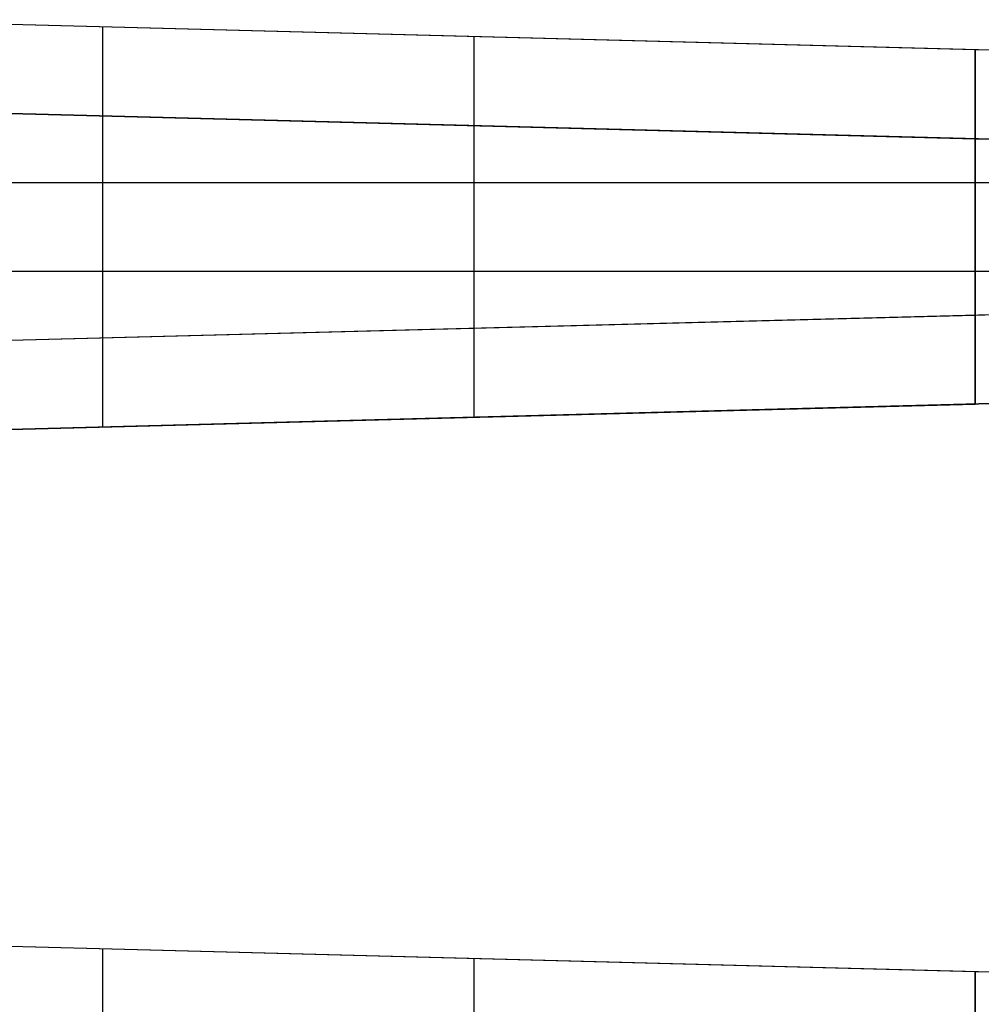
# Model space of a CAD drawing. Extents: x -8 to 8, y 0 to 107.
# Tile 215 of 256: x -4.21 to -0.04, y 45.5 to 49.78. Entities that reach past the tile are written whole.
import ezdxf

# ---------------------------------------------------------------- set-up
doc = ezdxf.new("R2010")
doc.units = 0
doc.layers.add('COUPLER_CASE', color=7, linetype='CONTINUOUS')

msp = doc.modelspace()

# ---------------------------------------------------------------- linework, layer by layer
at = {"layer": 'COUPLER_CASE', "color": 254}
for p, q in [((-0.0703, 49.6454, 140.1088), (-5.0389, 49.7755, 139.9787)), ((1.4297, 49.6061, 137.6473), (-5.0389, 49.7755, 137.4779)), ((-0.0703, 49.6454, 138.7934), (-5.0389, 49.7755, 138.7934)), ((-3.8533, 48.3952, 140.0098), (-3.8533, 49.7445, 140.0098)), ((-2.2428, 48.4374, 137.5511), (-2.2428, 49.7023, 137.5511)), ((-1.8046, 49.6908, 140.0634), (-1.8046, 49.6908, 137.5626)), ((-0.0703, 49.6454, 140.1088), (-0.0703, 49.6454, 138.6088)), ((-0.0703, 48.4943, 140.1088), (-0.0703, 49.6454, 140.1088)), ((-0.0703, 49.6454, 138.6088), (-0.0703, 48.4943, 138.6088)), ((1.4297, 49.6061, 138.5696), (-0.0703, 49.6454, 138.6088)), ((-0.0703, 48.4943, 139.3588), (-0.0703, 49.6454, 139.3588)), ((-0.0703, 49.2584, 11.474), (-8.1619, 49.4703, 11.474)), ((-8.1506, 49.4702, 11.4637), (-0.0703, 49.2586, 11.4604)), ((-0.0703, 49.2586, 11.2621), (-7.6931, 49.4582, 11.2621)), ((-7.6363, 49.4567, 11.2585), (-0.0703, 49.2586, 11.0604)), ((-5.0389, 49.3887, 13.6914), (1.4297, 49.2193, 13.522)), ((-0.0703, 49.2586, 11.4877), (-5.0389, 49.3887, 11.4858)), ((1.0047, 49.2304, 12.5886), (-5.0389, 49.3887, 12.5886)), ((-4.1105, 49.3644, 11.4619), (-4.1105, 49.3644, 11.1662)), ((-3.8533, 48.0091, 11.1595), (-3.8533, 49.3576, 11.1595)), ((-2.2428, 48.0513, 13.6182), (-2.2428, 49.3155, 13.6182)), ((-1.8046, 49.304, 13.6067), (-1.8046, 49.304, 11.487)), ((-0.0703, 49.2586, 11.0604), (-0.0703, 48.1082, 11.0604)), ((-0.0703, 49.2586, 11.4604), (-0.0703, 49.2586, 11.0604)), ((-0.0703, 49.2586, 12.5604), (-0.0703, 49.2586, 11.4877)), ((-0.0703, 48.1082, 12.5604), (-0.0703, 49.2586, 12.5604)), ((-0.0703, 49.2586, 12.5604), (1.4297, 49.2193, 12.5997)), ((-0.0703, 48.1082, 11.8104), (-0.0703, 49.2586, 11.8104)), ((-7.6363, 49.0698, 139.9107), (-0.0703, 49.0698, 140.1088)), ((-5.9153, 49.0698, 137.4549), (1.4297, 49.0698, 137.6473)), ((-0.0703, 49.0698, 140.1088), (-0.0703, 49.0698, 138.6088)), ((-0.0703, 49.0698, 138.6088), (1.4297, 49.0698, 138.5696)), ((-0.0703, 48.6834, 11.0604), (-7.6363, 48.6834, 11.2585)), ((1.4297, 48.6834, 13.522), (-5.9153, 48.6834, 13.7143)), ((-0.0703, 48.6834, 12.5604), (-0.0703, 48.6834, 11.0604)), ((1.4297, 48.6834, 12.5997), (-0.0703, 48.6834, 12.5604)), ((-5.0389, 48.3642, 137.4779), (1.4297, 48.5336, 137.6473)), ((-0.0703, 48.4943, 138.6088), (1.4297, 48.5336, 138.5696)), ((-5.0389, 48.3642, 139.9787), (-0.0703, 48.4943, 140.1088)), ((-5.0389, 48.3642, 138.7934), (-0.0703, 48.4943, 138.7934)), ((-0.0703, 48.4943, 138.6088), (-0.0703, 48.4943, 140.1088)), ((-1.8046, 48.4489, 140.0634), (-1.8046, 48.4489, 137.5626)), ((1.4297, 48.1475, 13.522), (-5.0389, 47.9781, 13.6914)), ((-5.0389, 47.9781, 12.5886), (1.0047, 48.1364, 12.5886)), ((1.4297, 48.1475, 12.5997), (-0.0703, 48.1082, 12.5604)), ((-8.1618, 47.8965, 11.474), (-0.0703, 48.1084, 11.474)), ((-0.0703, 48.1082, 11.4604), (-8.1506, 47.8966, 11.4637)), ((-7.6931, 47.9086, 11.2621), (-0.0703, 48.1082, 11.2621)), ((-0.0703, 48.1082, 11.0604), (-7.6363, 47.9101, 11.2585)), ((-5.0389, 47.9781, 11.4858), (-0.0703, 48.1082, 11.4877)), ((-0.0703, 48.1082, 11.4877), (-0.0703, 48.1082, 12.5604)), ((-0.0703, 48.1082, 11.0604), (-0.0703, 48.1082, 11.4604)), ((-1.8046, 48.0628, 13.6067), (-1.8046, 48.0628, 11.487)), ((-4.1105, 48.0024, 11.4619), (-4.1105, 48.0024, 11.1662)), ((-0.0703, 45.6454, 140.1088), (-5.0389, 45.7755, 139.9787)), ((1.4297, 45.6061, 137.6473), (-5.0389, 45.7755, 137.4779)), ((-0.0703, 45.6454, 138.7934), (-5.0389, 45.7755, 138.7934)), ((-3.8533, 42.8602, 140.0098), (-3.8533, 45.7445, 140.0098)), ((-2.2428, 42.881, 137.5511), (-2.2428, 45.7023, 137.5511)), ((-1.8046, 45.6908, 140.0634), (-1.8046, 45.6908, 137.5626)), ((-0.0703, 45.6454, 138.6088), (-0.0703, 42.911, 138.6088)), ((-0.0703, 45.6454, 140.1088), (-0.0703, 45.6454, 138.6088)), ((-0.0703, 42.9112, 140.1088), (-0.0703, 45.6454, 140.1088)), ((1.4297, 45.6061, 138.5696), (-0.0703, 45.6454, 138.6088))]:
    msp.add_line(p, q, dxfattribs=at)
at = {"layer": 'COUPLER_CASE', "color": 254, "extrusion": (1, -1.46319e-15, 0)}
msp.add_arc((49.7584, 11.474, -4.1161), 0.3941, 180, 181.7586, dxfattribs=at)
at = {"layer": 'COUPLER_CASE', "color": 254, "extrusion": (1, -7.3778e-12, -1.35816e-13)}
msp.add_arc((49.7584, 11.474, -0.0703), 0.5, 180, 181.5611, dxfattribs=at)
at = {"layer": 'COUPLER_CASE', "color": 254, "extrusion": (1, 2.45646e-09, -1.41248e-13)}
msp.add_arc((49.7584, 11.474, -0.0703), 0.5, 178.4389, 180, dxfattribs=at)
at = {"layer": 'COUPLER_CASE', "color": 254, "extrusion": (1, 1.40826e-08, -3.83756e-10)}
msp.add_arc((47.6084, 11.474, -0.0703), 0.5, 358.4389, 1.5611, dxfattribs=at)
at = {"layer": 'COUPLER_CASE', "color": 254, "extrusion": (1, -1.42884e-15, 0)}
msp.add_arc((47.6084, 11.474, -4.2134), 0.3915, 358.2357, 1.7641, dxfattribs=at)

doc.saveas('drawing.dxf')
